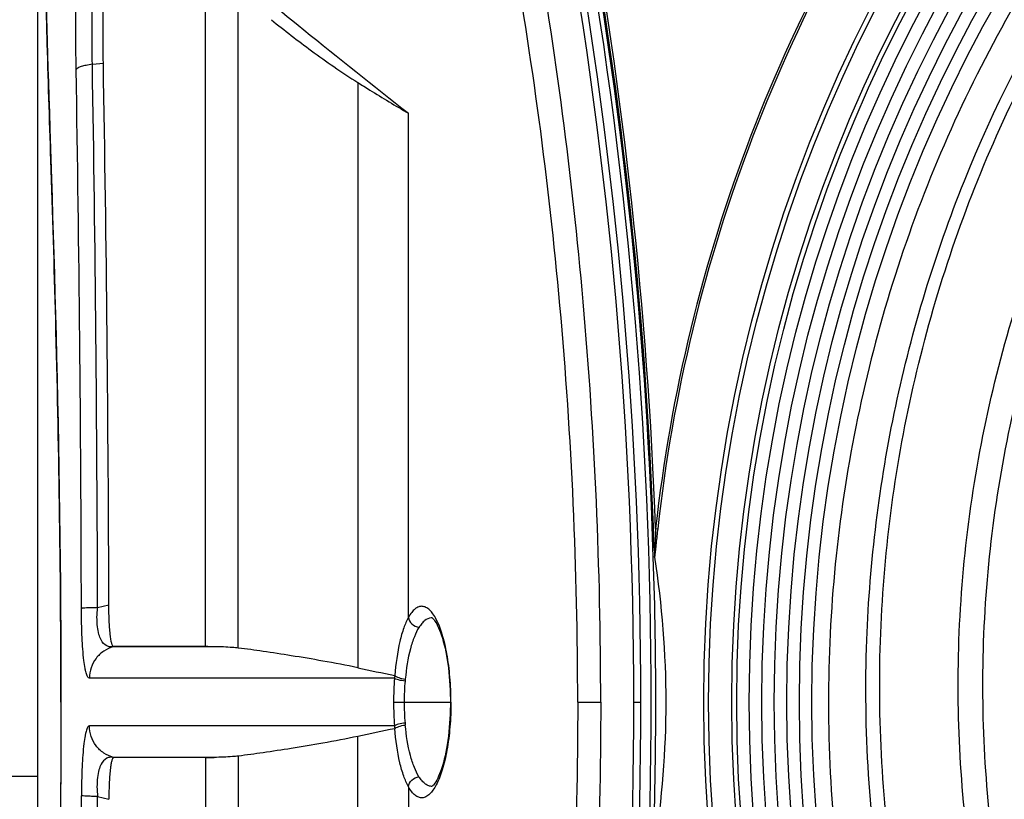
# Model space of a CAD drawing. Header units: millimetres. Extents: x 0 to 420, y 0 to 297.
# Tile 61 of 139: x 93 to 105, y 237 to 247. Entities that reach past the tile are written whole.
import ezdxf

# ---------------------------------------------------------------- set-up
doc = ezdxf.new("R2010")
doc.units = ezdxf.units.MM
doc.header["$LTSCALE"] = 23.1
doc.layers.get('0').update_dxf_attribs({"linetype": 'CONTINUOUS'})
for name, color, linetype in [('02___PRT_ALL_AXES', 7, 'CONTINUOUS'), ('06___PRT_ALL_SURFS', 7, 'CONTINUOUS'), ('DIM_PILOTEES', 7, 'CONTINUOUS')]:
    doc.layers.add(name, color=color, linetype=linetype)
doc.styles.get("Standard").update_dxf_attribs({"font": 'txt', "width": 0.7})
doc.dimstyles.new('DIMSTYLE_1', dxfattribs={"dimtxt": 2.5, "dimasz": 3.5, "dimexe": 2, "dimexo": 0, "dimtad": 1, "dimlfac": 5, "dimdsep": 46, "dimtxsty": 'Standard', "dimblk": '_FILLED', "dimblk1": '_FILLED', "dimblk2": '_FILLED', "dimcen": 0.09, "dimazin": 2, "dimtp": 0.8, "dimtm": 0.8, "dimtfac": 1, "dimtofl": 0, "dimtmove": 0, "dimatfit": 3, "dimldrblk": '_FILLED', "dimfxl": 0, "dimtolj": 1, "dimarcsym": 0})
doc.dimstyles.new('DIMSTYLE_3', dxfattribs={"dimtxt": 2.5, "dimasz": 3.5, "dimexe": 2, "dimexo": 0, "dimtad": 1, "dimdec": 0, "dimlfac": 5, "dimdsep": 46, "dimtxsty": 'Standard', "dimblk": '_FILLED', "dimblk1": '_FILLED', "dimblk2": '_FILLED', "dimcen": 0.09, "dimazin": 2, "dimtp": 0.8, "dimtm": 0.8, "dimtfac": 1, "dimtdec": 0, "dimtofl": 0, "dimtmove": 0, "dimatfit": 3, "dimldrblk": '_FILLED', "dimfxl": 0, "dimtolj": 1, "dimarcsym": 0})

# ---------------------------------------------------------------- blocks, each defined once
blk = doc.blocks.new('_FILLED')
at = {"color": 0, "linetype": 'ByBlock'}
blk.add_solid([(0, 0), (-1, 0.1429), (-1, -0.1429)], dxfattribs=at)
blk = doc.blocks.new('*D1')
at = {"layer": 'DIM_PILOTEES', "color": 2, "linetype": 'Continuous'}
for p, q in [((120.076, 261.359), (45.946, 261.359)), ((47.946, 261.359), (47.946, 206.409)), ((47.946, 151.459), (47.946, 206.409)), ((100.404, 151.459), (45.946, 151.459))]:
    blk.add_line(p, q, dxfattribs=at)
at = {"layer": 'DIM_PILOTEES', "color": 2, "linetype": 'Continuous', "xscale": 3.5, "yscale": 3.5, "zscale": 3.5}
for p, rotation in [((47.946, 261.359), 90), ((47.946, 151.459), 270)]:
    blk.add_blockref('_FILLED', p, dxfattribs=dict(at, rotation=rotation))
at = {"layer": 'DIM_PILOTEES', "color": 2, "linetype": 'Continuous', "insert": (44.821, 206.409), "char_height": 2.5, "width": 13.39286, "attachment_point": 2, "rotation": 90, "line_spacing_factor": 0.9}
blk.add_mtext('{\\ftxt;\\W0.0001;\\H0.0001;\\~}{\\ftxt;\\W3.5714285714;\\H2.5; }{\\ftxt;\\W0.0001;\\H0.0001;\\~}', dxfattribs=at)
blk = doc.blocks.new('*D16')
at = {"layer": 'DIM_PILOTEES', "color": 2, "linetype": 'Continuous'}
for p, q in [((92.584, 242.239), (58.682, 242.239)), ((60.682, 242.239), (60.682, 196.849)), ((60.682, 151.459), (60.682, 196.849)), ((102.954, 151.459), (58.682, 151.459))]:
    blk.add_line(p, q, dxfattribs=at)
at = {"layer": 'DIM_PILOTEES', "color": 2, "linetype": 'Continuous', "xscale": 3.5, "yscale": 3.5, "zscale": 3.5}
for p, rotation in [((60.682, 242.239), 90), ((60.682, 151.459), 270)]:
    blk.add_blockref('_FILLED', p, dxfattribs=dict(at, rotation=rotation))
at = {"layer": 'DIM_PILOTEES', "color": 2, "linetype": 'Continuous', "insert": (57.557, 197.752), "char_height": 2.5, "width": 8.57143, "attachment_point": 2, "rotation": 90, "line_spacing_factor": 0.9}
blk.add_mtext('{\\ftxt;\\W0.0001;\\H0.0001;\\~}{\\ftxt;\\W2.2857142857;\\H2.5; }{\\ftxt;\\W0.0001;\\H0.0001;\\~}', dxfattribs=at)

msp = doc.modelspace()

# ---------------------------------------------------------------- linework, layer by layer
at = {"color": 7, "linetype": 'Continuous'}
for p, q in [((93.1837, 226.8387), (93.1837, 247.7528)), ((100.7662, 240.4832), (100.7916, 240.4804)), ((100.7531, 240.1325), (100.7527, 240.1384)), ((93.4676, 238.3527), (93.4677, 238.3527)), ((97.5504, 238.3528), (98.248, 238.3528)), ((98.248, 238.3528), (98.2543, 238.3528)), ((99.8102, 238.3528), (100.0924, 238.3528)), ((100.4982, 238.3528), (100.5848, 238.3528)), ((93.1837, 237.4387), (92.5837, 237.4387))]:
    msp.add_line(p, q, dxfattribs=at)
msp.add_lwpolyline([(93.4676, 238.3527), (93.4674, 238.0758), (93.4666, 237.7821), (93.4654, 237.489), (93.4636, 237.1967), (93.4613, 236.9056)], dxfattribs=at)
for radius in [18.7265, 18.6666, 18.3826, 18.3226, 18.1688, 18.015, 17.8613, 17.7075, 17.5538, 17.4]:
    msp.add_circle((120.0837, 238.3528), radius, dxfattribs=at)
for centre, radius, start, end in [((120.0837, 238.3528), 19.4346, 144.35483, 173.70685), ((120.0837, 238.3528), 19.409, 144.35483, 173.70685), ((44.668, 238.3922), 56.1372, 2.13463, 10.31595), ((44.6027, 238.3528), 56.1099, 349.81691, 10.18309), ((44.9967, 238.3659), 55.5015, 359.98655, 10.15379), ((45.177, 238.366), 55.4078, 359.98642, 10.17738), ((49.2116, 238.3528), 51.5571, 357.88568, 2.11432), ((98.024, 239.2687), 0.1197, 90.88465, 96.0628), ((101.5637, 238.3534), 4.0133, 175.82069, 180.00842), ((100.8077, 238.3534), 3.1275, 175.26876, 180.01088), ((101.5637, 238.3522), 4.0133, 179.99158, 184.17931), ((100.8073, 238.3522), 3.1271, 179.98981, 184.73148), ((44.9967, 238.3398), 55.5015, 349.84621, 0.01345), ((45.177, 238.3397), 55.4078, 349.82262, 0.01358)]:
    msp.add_arc(centre, radius, start, end, dxfattribs=at)
for points, knots in [([(136.2428, 244.2343), (135.8518, 245.3017), (134.8582, 247.3656), (132.7927, 250.106), (130.2225, 252.3819), (127.2548, 254.1063), (124.0052, 255.2124), (120.6012, 255.6537), (117.1767, 255.4171), (113.8671, 254.5064), (110.801, 252.9631), (108.101, 250.8434), (105.8717, 248.2334), (104.2011, 245.2347), (103.1562, 241.9652), (102.7749, 238.5535), (103.0768, 235.1353), (103.723, 232.9372), (104.1508, 231.8841)], [0, 0, 0, 0, 0.0625042, 0.1250014, 0.1875017, 0.2500001, 0.3125008, 0.3749997, 0.4375001, 0.5000005, 0.5625001, 0.6250009, 0.6874992, 0.7500003, 0.8124994, 0.8750001, 0.9375004, 1, 1, 1, 1]), ([(103.3579, 239.1155), (103.3935, 240.0781), (103.6321, 242.0023), (104.7558, 245.7006), (107.3425, 249.8832), (111.9544, 253.5483), (117.5417, 255.4498), (123.4512, 255.3581), (128.9939, 253.2809), (133.524, 249.4644), (135.5159, 246.0345), (136.1988, 244.2182)], [0, 0, 0, 0, 0.0623491, 0.1247422, 0.249214, 0.3738771, 0.4987292, 0.623769, 0.7489961, 0.8744063, 1, 1, 1, 1]), ([(103.5159, 238.5107), (103.5132, 239.56), (103.7093, 241.6644), (104.5902, 244.7051), (106.0302, 247.5252), (107.9723, 250.0251), (110.349, 252.1159), (113.074, 253.7255), (116.0509, 254.799), (119.1754, 255.2985), (122.3379, 255.2114), (125.4286, 254.5373), (128.3424, 253.3069), (130.9776, 251.5583), (133.248, 249.3573), (135.0697, 246.7729), (136.3951, 243.9049), (136.919, 241.8612), (137.0825, 240.8265)], [0, 0, 0, 0, 0.0625491, 0.12509, 0.1876275, 0.2501541, 0.3126794, 0.3751924, 0.4377052, 0.5002064, 0.5627059, 0.6251921, 0.6876798, 0.7501641, 0.812633, 0.8750886, 0.9375548, 1, 1, 1, 1]), ([(104.4793, 238.6296), (104.484, 239.6639), (104.7009, 241.7376), (105.6312, 244.7187), (107.1314, 247.4595), (109.1407, 249.852), (111.5793, 251.806), (114.3541, 253.2434), (117.3553, 254.1155), (120.4693, 254.3845), (123.5769, 254.047), (126.5599, 253.1114), (129.3071, 251.6193), (131.7163, 249.6261), (133.6946, 247.2045), (135.1736, 244.4499), (136.109, 241.4665), (136.3348, 239.3895), (136.3401, 238.3528)], [0, 0, 0, 0, 0.0624432, 0.1248908, 0.187351, 0.249814, 0.3122899, 0.3747678, 0.4372578, 0.4997558, 0.5622556, 0.6247668, 0.6872884, 0.7498181, 0.8123344, 0.8748781, 0.9374202, 1, 1, 1, 1]), ([(104.7825, 238.6169), (104.7868, 239.6329), (104.9995, 241.6695), (105.9136, 244.5969), (107.3878, 247.2869), (109.3617, 249.6338), (111.7563, 251.5489), (114.4798, 252.9564), (117.4243, 253.8084), (120.4781, 254.0681), (123.524, 253.7334), (126.4465, 252.8133), (129.1368, 251.3482), (131.4946, 249.3931), (133.4298, 247.0195), (134.8761, 244.3213), (135.7906, 241.4005), (136.0116, 239.3675), (136.0171, 238.3528)], [0, 0, 0, 0, 0.0625575, 0.1251038, 0.1876471, 0.2501767, 0.312704, 0.3752189, 0.4377294, 0.5002325, 0.5627244, 0.6252119, 0.6876941, 0.7501713, 0.8126213, 0.875083, 0.9375264, 1, 1, 1, 1]), ([(100.0924, 238.3528), (100.0924, 239.9928), (99.9533, 243.1805), (99.5404, 246.3441), (99.2725, 247.8669)], [0, 0, 0, 0, 0.514722, 1, 1, 1, 1]), ([(99.8102, 238.3528), (99.8102, 239.9778), (99.6695, 243.1326), (99.2521, 246.2625), (98.9818, 247.7666)], [0, 0, 0, 0, 0.515349, 1, 1, 1, 1]), ([(93.2977, 246.5288), (93.2956, 246.6084), (93.2888, 246.8835), (93.2838, 247.1586), (93.2837, 247.3542)], [0, 0, 0, 0, 0.289388, 1, 1, 1, 1]), ([(93.4677, 238.3528), (93.4677, 239.1613), (93.4562, 240.7256), (93.4095, 242.9428), (93.3504, 244.8595), (93.3111, 246.0206), (93.2977, 246.5288)], [0, 0, 0, 0, 0.2965893, 0.573805, 0.8135148, 1, 1, 1, 1]), ([(100.7662, 240.4832), (100.7641, 240.4255), (100.7609, 240.3389), (100.7572, 240.2379), (100.7547, 240.1807), (100.7539, 240.1523), (100.7527, 240.1384)], [0, 0, 0, 0, 0.5020454, 0.7531525, 0.878419, 1, 1, 1, 1]), ([(100.7916, 240.4804), (100.7884, 240.4507), (100.7819, 240.3915), (100.7724, 240.3029), (100.7647, 240.2294), (100.7582, 240.1727), (100.7554, 240.1453), (100.7531, 240.1325)], [0, 0, 0, 0, 0.2554816, 0.5105765, 0.7640939, 0.8885079, 1, 1, 1, 1]), ([(100.7483, 240.2554), (100.749, 240.2458), (100.7493, 240.2264), (100.751, 240.1874), (100.752, 240.158), (100.7527, 240.1384)], [0, 0, 0, 0, 0.2469498, 0.4976135, 1, 1, 1, 1]), ([(100.7531, 240.1325), (100.8434, 239.5444), (100.9374, 238.3528), (100.8434, 237.1613), (100.7531, 236.5732)], [0, 0, 0, 0, 0.5000002, 1, 1, 1, 1]), ([(98.2543, 238.3528), (98.2543, 238.4551), (98.2464, 238.6528), (98.2165, 238.8921), (98.1806, 239.0665), (98.1501, 239.1804), (98.1157, 239.2802), (98.0781, 239.3644), (98.038, 239.4323), (97.9956, 239.4833), (97.951, 239.5169), (97.9036, 239.5314), (97.8556, 239.5242), (97.8105, 239.4967), (97.7684, 239.4515), (97.7443, 239.4136), (97.7325, 239.3923)], [0, 0, 0, 0, 0.2030281, 0.3922955, 0.4780584, 0.5563217, 0.6262362, 0.687253, 0.7391922, 0.7823913, 0.8180143, 0.8485802, 0.8782091, 0.9114306, 0.9514709, 1, 1, 1, 1]), ([(98.0113, 239.3877), (97.9834, 239.3848), (97.9402, 239.3629), (97.8944, 239.3165), (97.8726, 239.2861), (97.8619, 239.2692)], [0, 0, 0, 0, 0.4299786, 0.6937143, 1, 1, 1, 1]), ([(136.3401, 238.3528), (136.3586, 237.266), (136.1597, 235.0823), (135.2059, 231.9414), (133.6567, 229.0442), (131.9078, 226.9307), (130.2781, 225.4766), (128.5109, 224.1893), (126.0702, 222.923), (122.9001, 222.0113), (119.6084, 221.7481), (116.3265, 222.1391), (113.1844, 223.1746), (110.306, 224.8111), (107.8042, 226.9849), (105.7802, 229.6128), (104.3095, 232.5897), (103.4565, 235.8003), (103.3173, 238.0148), (103.3579, 239.1155)], [0, 0, 0, 0, 0.0620972, 0.124186, 0.186363, 0.2485845, 0.2797645, 0.3109604, 0.3733125, 0.435721, 0.4981899, 0.5607137, 0.6233003, 0.6859393, 0.7486403, 0.8113941, 0.8742074, 0.9370769, 1, 1, 1, 1]), ([(135.0324, 238.3528), (135.0531, 237.3495), (134.8768, 235.3332), (134.0075, 232.432), (132.5884, 229.7554), (130.6637, 227.4144), (128.3114, 225.5032), (125.6275, 224.095), (122.7191, 223.2401), (119.6989, 222.9777), (116.6853, 223.31), (113.7951, 224.2272), (111.139, 225.6904), (108.8185, 227.6432), (106.9221, 230.0101), (105.5176, 232.699), (104.6625, 235.6086), (104.4747, 237.6246), (104.4793, 238.6296)], [0, 0, 0, 0, 0.062467, 0.1249007, 0.1873585, 0.2498072, 0.3122861, 0.374769, 0.4372535, 0.4997476, 0.5622522, 0.6247669, 0.6872822, 0.7498132, 0.8123471, 0.8748916, 0.937441, 1, 1, 1, 1]), ([(134.7504, 238.3528), (134.7709, 237.3669), (134.5971, 235.3857), (133.7405, 232.5364), (132.3437, 229.9094), (130.4516, 227.613), (128.141, 225.7391), (125.5055, 224.3606), (122.6511, 223.5262), (119.6886, 223.2727), (116.7341, 223.6024), (113.9022, 224.5054), (111.3009, 225.9423), (109.0289, 227.8574), (107.1731, 230.1772), (105.7992, 232.8111), (104.9626, 235.6598), (104.7784, 237.6332), (104.7825, 238.6169)], [0, 0, 0, 0, 0.0625946, 0.1251369, 0.1876839, 0.2502069, 0.3127399, 0.3752594, 0.4377684, 0.5002704, 0.562764, 0.6252524, 0.687727, 0.7501994, 0.8126587, 0.8751151, 0.9375608, 1, 1, 1, 1]), ([(136.017, 238.3528), (136.0381, 237.2864), (135.8488, 235.1437), (134.9228, 232.0615), (133.4147, 229.2191), (131.7115, 227.1444), (130.1245, 225.7154), (128.4048, 224.4492), (126.0308, 223.1987), (122.9467, 222.2852), (119.743, 221.9979), (116.5453, 222.3399), (113.4768, 223.3016), (110.6542, 224.8407), (108.1845, 226.8986), (106.1614, 229.3961), (104.6573, 232.2365), (103.732, 235.3127), (103.5186, 237.4464), (103.5159, 238.5107)], [0, 0, 0, 0, 0.0625809, 0.1251099, 0.1876442, 0.2501562, 0.2814566, 0.3127572, 0.3752699, 0.4377735, 0.5002703, 0.5627601, 0.6252452, 0.6877184, 0.7501907, 0.8126506, 0.8751089, 0.9375568, 1, 1, 1, 1]), ([(93.4677, 238.3528), (93.4677, 237.5443), (93.4562, 235.9801), (93.4095, 233.7628), (93.3504, 231.8462), (93.3111, 230.685), (93.2977, 230.1768)], [0, 0, 0, 0, 0.2965894, 0.5738051, 0.8135149, 1, 1, 1, 1]), ([(98.2543, 238.3528), (98.2543, 238.2506), (98.2464, 238.0529), (98.2165, 237.8135), (98.1806, 237.6391), (98.1501, 237.5252), (98.1157, 237.4255), (98.0781, 237.3412), (98.038, 237.2733), (97.9956, 237.2224), (97.951, 237.1888), (97.9036, 237.1742), (97.8556, 237.1814), (97.8105, 237.209), (97.7684, 237.2542), (97.7443, 237.292), (97.7325, 237.3134)], [0, 0, 0, 0, 0.2030281, 0.3922955, 0.4780584, 0.5563217, 0.6262362, 0.687253, 0.7391922, 0.7823913, 0.8180143, 0.8485802, 0.8782091, 0.9114306, 0.9514709, 1, 1, 1, 1]), ([(99.8102, 238.3528), (99.8102, 236.7279), (99.6695, 233.5731), (99.2521, 230.4431), (98.9818, 228.939)], [0, 0, 0, 0, 0.515349, 1, 1, 1, 1]), ([(100.0924, 238.3528), (100.0924, 236.7129), (99.9533, 233.5252), (99.5404, 230.3615), (99.2725, 228.8388)], [0, 0, 0, 0, 0.514722, 1, 1, 1, 1]), ([(104.1508, 231.8841), (104.8901, 230.0636), (107.0173, 226.65), (111.7339, 222.929), (117.4344, 221.0143), (123.446, 221.1388), (129.0601, 223.2838), (132.8705, 226.5569), (135.1055, 229.8177), (136.3494, 232.5182), (137.1177, 235.3891), (137.287, 237.3668), (137.2799, 238.3528)], [0, 0, 0, 0, 0.1248841, 0.2497693, 0.3746539, 0.4995395, 0.6244247, 0.7493079, 0.8119821, 0.8746577, 0.9373299, 1, 1, 1, 1]), ([(98.0249, 237.3173), (98.0105, 237.3172), (97.9802, 237.3226), (97.9374, 237.3468), (97.8969, 237.3857), (97.8734, 237.4182), (97.8619, 237.4365)], [0, 0, 0, 0, 0.2047439, 0.4299183, 0.6918253, 1, 1, 1, 1])]:
    msp.add_open_spline(points, degree=3, knots=knots, dxfattribs=at)
at = {"layer": '02___PRT_ALL_AXES', "color": 7, "linetype": 'Continuous'}
for p, q in [((100.7336, 240.2549), (100.7483, 240.2554)), ((97.5611, 238.0598), (93.817, 238.0598)), ((97.1122, 230.7476), (97.1122, 237.9314)), ((97.565, 238.0268), (97.5642, 238.0263)), ((95.6444, 237.6903), (95.6444, 229.6408)), ((94.1121, 237.6734), (94.1158, 237.6724)), ((95.3501, 237.6734), (94.1121, 237.6734)), ((95.2416, 237.6724), (94.1158, 237.6724)), ((95.2416, 237.6724), (95.2416, 229.3048)), ((97.7325, 237.3134), (97.7325, 231.125)), ((93.9178, 237.1936), (94.0562, 237.1591))]:
    msp.add_line(p, q, dxfattribs=at)
msp.add_lwpolyline([(98.248, 238.3528), (98.2478, 238.3149), (98.2468, 238.2592), (98.2449, 238.2036), (98.2422, 238.1483), (98.2386, 238.0935), (98.2342, 238.0393), (98.229, 237.986), (98.2229, 237.9337), (98.2161, 237.8825), (98.2086, 237.8328), (98.2003, 237.7845), (98.1914, 237.7379), (98.1819, 237.6931), (98.1718, 237.6503), (98.1612, 237.6095), (98.1501, 237.571), (98.1387, 237.5348), (98.127, 237.5012), (98.1152, 237.4703), (98.1033, 237.4421), (98.0915, 237.4168), (98.08, 237.3945), (98.0689, 237.3751), (98.0584, 237.3587), (98.0488, 237.3453), (98.0402, 237.3347), (98.0327, 237.3267), (98.0267, 237.3211), (98.025, 237.3197)], dxfattribs=at)
for centre, radius, start, end in [((45.235, 238.4289), 55.5286, 1.88453, 10.3687), ((44.7717, 238.3887), 56.0077, 1.91002, 10.31511), ((97.9399, 238.0781), 0.3792, 182.76457, 187.84105), ((97.8763, 238.1099), 0.1862, 184.815, 192.21503), ((103.7732, 207.3175), 31.3302, 101.4305, 102.27519), ((95.2421, 243.8502), 6.1777, 269.9962, 271.0023), ((-374.2165, 238.452), 467.9376, 359.037091, 359.847076), ((-383.6284, 238.4531), 477.5479, 359.048611, 359.848883)]:
    msp.add_arc(centre, radius, start, end, dxfattribs=at)
for points, knots in [([(93.817, 238.0598), (93.8096, 238.0598), (93.7982, 238.0483), (93.7888, 238.0294), (93.7802, 238.0059), (93.772, 237.9756), (93.7604, 237.9207), (93.7408, 237.7826), (93.7242, 237.5364), (93.7197, 237.3228), (93.7194, 237.2031)], [0, 0, 0, 0, 0.025351, 0.0464283, 0.0745702, 0.1103607, 0.1541946, 0.2668869, 0.5890954, 1, 1, 1, 1]), ([(94.1121, 237.6734), (94.0703, 237.6846), (93.9898, 237.7213), (93.8936, 237.812), (93.8313, 237.9288), (93.817, 238.0163), (93.817, 238.0598)], [0, 0, 0, 0, 0.2494808, 0.4993241, 0.7495442, 1, 1, 1, 1]), ([(97.6908, 238.0943), (97.6633, 238.0922), (97.6253, 238.0868), (97.5823, 238.0731), (97.5663, 238.0647), (97.5611, 238.0598)], [0, 0, 0, 0, 0.6092586, 0.8415814, 1, 1, 1, 1]), ([(97.565, 238.0268), (97.5699, 238.0324), (97.5858, 238.0423), (97.6285, 238.0592), (97.6667, 238.0669), (97.6943, 238.0706)], [0, 0, 0, 0, 0.1620585, 0.3953841, 1, 1, 1, 1]), ([(97.8619, 237.4365), (97.8393, 237.4723), (97.7986, 237.5578), (97.7323, 237.768), (97.7057, 237.945), (97.6943, 238.0705)], [0, 0, 0, 0, 0.1925707, 0.4272109, 1, 1, 1, 1]), ([(97.1122, 237.9314), (96.9697, 237.9005), (96.6972, 237.8505), (96.309, 237.785), (95.9629, 237.7316), (95.7459, 237.7021), (95.6444, 237.6903)], [0, 0, 0, 0, 0.2939911, 0.5584615, 0.7938422, 1, 1, 1, 1]), ([(97.7325, 237.3134), (97.7097, 237.3543), (97.669, 237.4512), (97.603, 237.688), (97.5765, 237.8861), (97.565, 238.0268)], [0, 0, 0, 0, 0.1907874, 0.4252591, 1, 1, 1, 1]), ([(95.6444, 237.6903), (95.6207, 237.6875), (95.5229, 237.6782), (95.4246, 237.6747), (95.3501, 237.6734)], [0, 0, 0, 0, 0.241856, 1, 1, 1, 1]), ([(94.1121, 237.6734), (94.0987, 237.676), (94.071, 237.6776), (94.011, 237.6598), (93.9617, 237.5996), (93.9306, 237.5155), (93.9061, 237.3825), (93.9095, 237.2715), (93.9178, 237.1936)], [0, 0, 0, 0, 0.0695395, 0.1393247, 0.3126873, 0.4384368, 0.5992775, 1, 1, 1, 1]), ([(94.1158, 237.6724), (94.1114, 237.6724), (94.1045, 237.6655), (94.0988, 237.6542), (94.0909, 237.6328), (94.0826, 237.5952), (94.0694, 237.5062), (94.0593, 237.3588), (94.0564, 237.2308), (94.0562, 237.1591)], [0, 0, 0, 0, 0.0254162, 0.0465644, 0.0747876, 0.154535, 0.2673373, 0.5894803, 1, 1, 1, 1]), ([(97.7325, 237.3134), (97.7368, 237.3435), (97.7702, 237.4026), (97.8302, 237.4316), (97.8619, 237.4365)], [0, 0, 0, 0, 0.4874275, 1, 1, 1, 1]), ([(93.9178, 237.1936), (93.8923, 237.1941), (93.8466, 237.1951), (93.7871, 237.1973), (93.7487, 237.1993), (93.7284, 237.2014), (93.7217, 237.2023), (93.7194, 237.2031)], [0, 0, 0, 0, 0.3848824, 0.6904231, 0.8992839, 0.9635948, 1, 1, 1, 1])]:
    msp.add_open_spline(points, degree=3, knots=knots, dxfattribs=at)
at = {"layer": '06___PRT_ALL_SURFS', "color": 7, "linetype": 'Continuous'}
for p, q in [((95.2416, 239.0332), (95.2416, 247.4009)), ((95.6444, 239.0154), (95.6444, 247.0649)), ((93.8537, 246.1818), (93.9884, 246.198)), ((97.1122, 245.9581), (97.1122, 238.7742)), ((97.7325, 239.3923), (97.7325, 245.5806)), ((93.9178, 239.5121), (94.0562, 239.5465)), ((94.1121, 239.0323), (94.1158, 239.0332)), ((95.3501, 239.0323), (94.1121, 239.0323)), ((95.2416, 239.0332), (94.1158, 239.0332)), ((97.565, 238.6788), (97.5642, 238.6793)), ((97.5611, 238.6459), (93.817, 238.6459))]:
    msp.add_line(p, q, dxfattribs=at)
for points in [[(93.2837, 247.3541), (93.2841, 247.2558), (93.2851, 247.1437), (93.2868, 247.0235), (93.2891, 246.8951), (93.292, 246.7587), (93.2955, 246.6145), (93.2995, 246.4625), (93.3039, 246.3029), (93.3088, 246.1358), (93.3141, 245.9614), (93.3198, 245.7798), (93.3258, 245.5912), (93.3321, 245.3958)], [(93.3321, 245.3958), (93.3523, 244.7702), (93.3593, 244.5492), (93.3664, 244.3224), (93.3736, 244.09), (93.3807, 243.8521), (93.3878, 243.6091), (93.3948, 243.3612), (93.4016, 243.1086), (93.4083, 242.8515), (93.4148, 242.5902), (93.421, 242.3249), (93.427, 242.0559), (93.4326, 241.7834), (93.4379, 241.5077), (93.4429, 241.229), (93.4474, 240.9476), (93.4516, 240.6637), (93.4553, 240.3776), (93.4585, 240.0896), (93.4613, 239.7999), (93.4636, 239.5088), (93.4654, 239.2166), (93.4666, 238.9235), (93.4674, 238.6297), (93.4676, 238.3527)], [(98.0193, 239.39), (98.0195, 239.3898), (98.022, 239.3883), (98.0263, 239.3849), (98.0323, 239.3793), (98.0397, 239.3715), (98.0483, 239.361), (98.0579, 239.3477), (98.0684, 239.3314), (98.0795, 239.3121), (98.091, 239.2898), (98.1028, 239.2646), (98.1147, 239.2365), (98.1266, 239.2056), (98.1383, 239.172), (98.1497, 239.1359), (98.1608, 239.0974), (98.1715, 239.0566), (98.1816, 239.0137), (98.1912, 238.9689), (98.2001, 238.9222), (98.2084, 238.8739), (98.216, 238.824), (98.2228, 238.7728), (98.2289, 238.7204), (98.2341, 238.667), (98.2386, 238.6127), (98.2422, 238.5578), (98.2449, 238.5024), (98.2468, 238.4466), (98.2478, 238.3908), (98.248, 238.3528)]]:
    msp.add_lwpolyline(points, dxfattribs=at)
for centre, radius, start, end in [((-383.6284, 238.2525), 477.5479, 0.151117, 0.951389), ((-358.9336, 238.2546), 452.9917, 0.163406, 1.004759), ((-374.2165, 238.2536), 467.9376, 0.152924, 0.962909), ((95.2421, 232.8555), 6.1777, 88.9977, 90.0038), ((103.7732, 269.3882), 31.3302, 257.72481, 258.5695), ((97.9399, 238.6276), 0.3792, 172.15895, 177.23543), ((97.8763, 238.5957), 0.1862, 167.78497, 175.185)]:
    msp.add_arc(centre, radius, start, end, dxfattribs=at)
for points, knots in [([(93.655, 246.1174), (93.6522, 246.2899), (93.65, 246.6334), (93.6552, 247.059), (93.6645, 247.3901), (93.6738, 247.6235), (93.6854, 247.8423), (93.6993, 248.0435), (93.7153, 248.2244), (93.7333, 248.3827), (93.7532, 248.5163), (93.7745, 248.6237), (93.797, 248.7034), (93.8181, 248.7525), (93.8376, 248.7757), (93.8517, 248.7839), (93.8671, 248.7828), (93.8753, 248.7771), (93.8793, 248.7736)], [0, 0, 0, 0, 0.1900229, 0.3784061, 0.4687671, 0.5549242, 0.6357251, 0.7100982, 0.7770718, 0.8357962, 0.885564, 0.9258194, 0.956241, 0.9769019, 0.9839248, 0.9893274, 0.9942151, 1, 1, 1, 1]), ([(93.8793, 248.7736), (94.0873, 248.5812), (94.5812, 248.1469), (95.4385, 247.4257), (96.5119, 246.5504), (97.3024, 245.9204), (97.7325, 245.5806)], [0, 0, 0, 0, 0.1698148, 0.3941378, 0.6714715, 1, 1, 1, 1]), ([(93.8537, 246.1818), (93.851, 246.3197), (93.8488, 246.595), (93.8538, 247.0002), (93.8671, 247.3836), (93.8855, 247.6807), (93.905, 247.8935), (93.9209, 248.0299), (93.9386, 248.1485), (93.9577, 248.2477), (93.9783, 248.3266), (93.9974, 248.3789), (94.0145, 248.4093), (94.0286, 248.4276), (94.0432, 248.4369), (94.0524, 248.4373)], [0, 0, 0, 0, 0.1806544, 0.3604032, 0.5305445, 0.682905, 0.7501218, 0.8103049, 0.8627747, 0.9070041, 0.9426093, 0.9694533, 0.9796914, 0.9879697, 1, 1, 1, 1]), ([(93.9884, 246.198), (93.9863, 246.3219), (93.9843, 246.5694), (93.9878, 246.9352), (93.9975, 247.2849), (94.0131, 247.6039), (94.0343, 247.879), (94.0571, 248.0753), (94.0791, 248.2017), (94.0952, 248.2719), (94.1119, 248.3244), (94.1255, 248.3528), (94.1333, 248.363)], [0, 0, 0, 0, 0.1705561, 0.3407893, 0.5035847, 0.6521825, 0.7804968, 0.8834186, 0.9241158, 0.9571627, 0.9824091, 1, 1, 1, 1]), ([(96.0506, 246.7298), (96.2113, 246.5982), (96.4652, 246.4029), (96.8218, 246.1491), (97.0129, 246.021), (97.1122, 245.9581)], [0, 0, 0, 0, 0.4745859, 0.7314376, 1, 1, 1, 1]), ([(93.8537, 246.1818), (93.8278, 246.1785), (93.7815, 246.1713), (93.7208, 246.1565), (93.6794, 246.1409), (93.6584, 246.1257), (93.655, 246.1174)], [0, 0, 0, 0, 0.3668864, 0.6625225, 0.8736754, 1, 1, 1, 1]), ([(97.1122, 245.9581), (97.1609, 245.9272), (97.3661, 245.7988), (97.5737, 245.6743), (97.7325, 245.5806)], [0, 0, 0, 0, 0.2384578, 1, 1, 1, 1]), ([(93.9178, 239.5121), (93.8923, 239.5116), (93.8466, 239.5105), (93.7871, 239.5083), (93.7487, 239.5064), (93.7284, 239.5042), (93.7217, 239.5033), (93.7194, 239.5026)], [0, 0, 0, 0, 0.3848824, 0.6904231, 0.8992839, 0.9635948, 1, 1, 1, 1]), ([(93.817, 238.6459), (93.8096, 238.6459), (93.7982, 238.6574), (93.7888, 238.6762), (93.7802, 238.6998), (93.772, 238.73), (93.7604, 238.7849), (93.7408, 238.9231), (93.7242, 239.1692), (93.7197, 239.3828), (93.7194, 239.5026)], [0, 0, 0, 0, 0.025351, 0.0464283, 0.0745702, 0.1103607, 0.1541946, 0.2668869, 0.5890954, 1, 1, 1, 1]), ([(94.1121, 239.0323), (94.0987, 239.0297), (94.071, 239.0281), (94.011, 239.0458), (93.9617, 239.106), (93.9306, 239.1902), (93.9061, 239.3232), (93.9095, 239.4341), (93.9178, 239.5121)], [0, 0, 0, 0, 0.0695395, 0.1393247, 0.3126873, 0.4384368, 0.5992775, 1, 1, 1, 1]), ([(94.1158, 239.0332), (94.1114, 239.0332), (94.1045, 239.0401), (94.0988, 239.0514), (94.0909, 239.0728), (94.0826, 239.1104), (94.0694, 239.1994), (94.0593, 239.3469), (94.0564, 239.4748), (94.0562, 239.5465)], [0, 0, 0, 0, 0.0254162, 0.0465644, 0.0747876, 0.154535, 0.2673373, 0.5894803, 1, 1, 1, 1]), ([(97.7325, 239.3923), (97.7097, 239.3513), (97.669, 239.2545), (97.603, 239.0176), (97.5765, 238.8195), (97.565, 238.6788)], [0, 0, 0, 0, 0.1907874, 0.4252591, 1, 1, 1, 1]), ([(97.7325, 239.3923), (97.7368, 239.3621), (97.7702, 239.3031), (97.8302, 239.274), (97.8619, 239.2692)], [0, 0, 0, 0, 0.4874275, 1, 1, 1, 1]), ([(97.8619, 239.2692), (97.8393, 239.2333), (97.7986, 239.1479), (97.7323, 238.9376), (97.7057, 238.7607), (97.6943, 238.6351)], [0, 0, 0, 0, 0.1925707, 0.4272109, 1, 1, 1, 1]), ([(94.1121, 239.0323), (94.0703, 239.021), (93.9898, 238.9844), (93.8936, 238.8937), (93.8313, 238.7768), (93.817, 238.6893), (93.817, 238.6459)], [0, 0, 0, 0, 0.2494808, 0.4993241, 0.7495442, 1, 1, 1, 1]), ([(95.6444, 239.0154), (95.6207, 239.0182), (95.5229, 239.0275), (95.4246, 239.031), (95.3501, 239.0323)], [0, 0, 0, 0, 0.241856, 1, 1, 1, 1]), ([(97.1122, 238.7742), (96.9697, 238.8051), (96.6972, 238.8551), (96.309, 238.9206), (95.9629, 238.9741), (95.7459, 239.0035), (95.6444, 239.0154)], [0, 0, 0, 0, 0.2939911, 0.5584615, 0.7938422, 1, 1, 1, 1]), ([(97.565, 238.6788), (97.5699, 238.6732), (97.5858, 238.6633), (97.6285, 238.6465), (97.6667, 238.6388), (97.6943, 238.6351)], [0, 0, 0, 0, 0.1620585, 0.3953841, 1, 1, 1, 1]), ([(97.6908, 238.6114), (97.6633, 238.6135), (97.6253, 238.6188), (97.5823, 238.6326), (97.5663, 238.6409), (97.5611, 238.6459)], [0, 0, 0, 0, 0.6092586, 0.8415814, 1, 1, 1, 1])]:
    msp.add_open_spline(points, degree=3, knots=knots, dxfattribs=at)

# ---------------------------------------------------------------- dimensions: what is measured, and where the dimension line sits
at = {"layer": 'DIM_PILOTEES', "color": 2, "linetype": 'Continuous'}
for base, p1, p2, angle, text, dimstyle, picture, middle in [((47.9455, 261.359), (100.4037, 151.4587), (120.076, 261.359), 90, '{\\ftxt;\\W0.0001;\\H0.0001;\\~}{\\ftxt;\\W3.5714285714;\\H2.5; }{\\ftxt;\\W0.0001;\\H0.0001;\\~}', 'DIMSTYLE_1', '*D1', (47.9455, 206.0517)), ((60.6823, 151.4587), (92.5837, 242.2386), (102.9537, 151.4587), 270, '{\\ftxt;\\W0.0001;\\H0.0001;\\~}{\\ftxt;\\W2.2857142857;\\H2.5; }{\\ftxt;\\W0.0001;\\H0.0001;\\~}', 'DIMSTYLE_3', '*D16', (60.6823, 197.3948))]:
    dim = msp.add_linear_dim(base=base, p1=p1, p2=p2, angle=angle, text=text, dimstyle=dimstyle, dxfattribs=at)
    dim.commit()
    dim.dimension.update_dxf_attribs({"geometry": picture, "text_midpoint": middle, "dimtype": 160})

doc.saveas('drawing.dxf')
